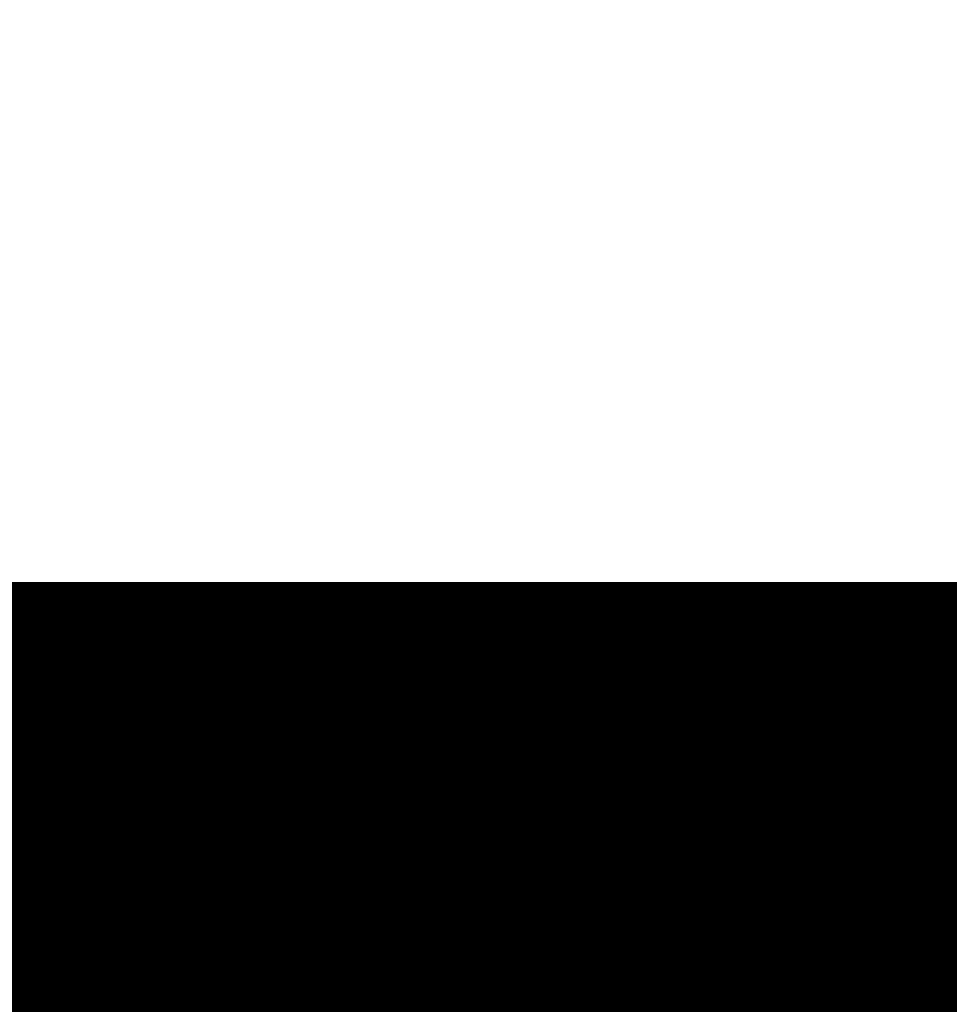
# Model space of a CAD drawing. Extents: x -0.1 to 67.3, y -0.3 to 30.
# Tile 191 of 239: x 36.025 to 36.3, y 15.741 to 16.032. Entities that reach past the tile are written whole.
import ezdxf

# ---------------------------------------------------------------- set-up
doc = ezdxf.new("R2010")
doc.units = 0
doc.layers.add('BG_SILKSCREEN_BOTTOM', color=23, linetype='CONTINUOUS')

msp = doc.modelspace()

# ---------------------------------------------------------------- linework, layer by layer
at = {"layer": 'BG_SILKSCREEN_BOTTOM', "const_width": 0.01905}
for points in [[(36.313872, 15.459202), (35.427666, 16.345408)], [(36.312856, 15.459202), (35.427666, 16.344392)], [(36.31184, 15.459202), (35.427666, 16.343122)], [(36.310824, 15.459202), (35.427666, 16.34236)], [(36.309808, 15.459202), (35.427666, 16.34109)], [(36.308538, 15.459202), (35.427666, 16.340074)], [(36.307522, 15.459202), (35.427666, 16.339058)], [(36.306506, 15.459202), (35.427666, 16.338042)], [(36.30549, 15.459202), (35.427666, 16.337026)], [(36.304474, 15.459202), (35.427666, 16.33601)], [(36.303204, 15.459202), (35.427666, 16.33474)], [(36.302442, 15.459202), (35.427666, 16.333724)], [(36.301172, 15.459202), (35.427666, 16.332708)], [(36.300156, 15.459202), (35.427666, 16.331692)], [(36.29914, 15.459202), (35.427666, 16.330676)], [(36.29787, 15.459202), (35.427666, 16.329406)], [(36.297108, 15.459202), (35.427666, 16.328644)], [(36.295838, 15.459202), (35.427666, 16.327374)], [(36.294822, 15.459202), (35.427666, 16.326358)], [(36.293806, 15.459202), (35.427666, 16.325342)], [(36.292536, 15.459202), (35.427666, 16.324072)], [(36.291774, 15.459202), (35.427666, 16.32331)], [(36.290504, 15.459202), (35.427666, 16.32204)], [(36.289488, 15.459202), (35.427666, 16.321024)], [(36.288472, 15.459202), (35.427666, 16.320008)], [(36.314888, 15.459202), (35.874706, 15.899384)], [(36.316158, 15.459202), (35.880548, 15.894558)], [(36.317174, 15.459202), (35.88639, 15.889732)], [(36.31819, 15.459202), (35.892486, 15.884906)], [(36.319206, 15.459202), (35.896296, 15.882112)], [(36.320222, 15.459202), (35.898582, 15.880588)], [(36.321492, 15.459202), (35.900868, 15.879572)], [(36.322254, 15.459202), (35.903154, 15.878302)], [(36.323524, 15.459202), (35.90544, 15.877032)], [(36.32454, 15.459202), (35.907726, 15.876016)], [(36.325556, 15.459202), (35.910012, 15.874492)], [(36.326826, 15.459202), (35.912298, 15.873476)], [(36.327588, 15.459202), (35.914584, 15.872206)], [(36.328858, 15.459202), (35.91687, 15.870936)], [(36.329874, 15.459202), (35.919156, 15.86992)], [(36.33089, 15.459202), (35.921442, 15.86865)], [(36.331906, 15.459202), (35.92322, 15.867634)], [(36.332922, 15.459202), (35.924744, 15.86738)], [(36.334192, 15.459202), (35.926268, 15.866872)], [(36.335208, 15.459202), (35.927792, 15.866364)], [(36.336224, 15.459202), (35.929316, 15.86611)], [(36.33724, 15.459202), (35.93084, 15.865348)], [(36.338256, 15.459202), (35.932364, 15.865094)], [(36.339272, 15.459202), (35.933888, 15.864586)], [(36.340542, 15.459202), (35.935412, 15.864078)], [(36.341558, 15.459202), (35.936936, 15.86357)], [(36.342574, 15.459202), (35.93846, 15.863062)], [(36.34359, 15.459202), (35.939984, 15.862808)], [(36.344606, 15.459202), (35.941508, 15.8623)], [(36.345876, 15.459202), (35.943032, 15.861792)], [(36.346638, 15.459202), (35.944556, 15.861284)], [(36.347908, 15.459202), (35.94608, 15.860776)], [(36.348924, 15.459202), (35.947604, 15.860268)], [(36.34994, 15.459202), (35.949128, 15.860014)], [(36.35121, 15.459202), (35.950652, 15.859506)], [(36.351972, 15.459202), (35.952176, 15.858998)], [(36.353242, 15.459202), (35.953446, 15.858998)], [(36.354258, 15.459202), (35.954462, 15.858744)], [(36.355274, 15.459202), (35.955732, 15.85849)], [(36.356544, 15.459202), (35.957002, 15.85849)], [(36.357306, 15.459202), (35.958018, 15.85849)], [(36.358576, 15.459202), (35.959288, 15.85849)], [(36.359592, 15.459202), (35.960304, 15.858236)], [(36.360608, 15.459202), (35.961574, 15.857982)], [(36.361624, 15.459202), (35.96259, 15.857982)], [(36.36264, 15.459202), (35.964114, 15.857728)], [(36.36391, 15.459202), (35.96513, 15.857728)], [(36.364926, 15.459202), (35.9664, 15.857728)], [(36.365942, 15.459202), (35.967416, 15.857474)], [(36.366958, 15.459202), (35.968686, 15.857474)], [(36.367974, 15.459202), (35.969956, 15.85722)], [(36.36899, 15.459202), (35.970972, 15.856966)], [(36.37026, 15.459202), (35.972242, 15.856966)], [(36.371022, 15.459202), (35.973258, 15.856966)], [(36.372292, 15.459202), (35.974528, 15.856966)], [(36.373308, 15.459202), (35.975544, 15.856712)], [(36.374324, 15.459202), (35.977068, 15.856458)], [(36.375594, 15.459202), (35.978084, 15.856458)], [(36.376356, 15.459202), (35.979354, 15.856204)], [(36.377626, 15.459202), (35.98037, 15.856204)], [(36.378642, 15.459202), (35.98164, 15.856204)], [(36.379658, 15.459202), (35.98291, 15.85595)], [(35.983164, 15.85595), (36.618164, 15.85595)], [(36.380928, 15.459202), (35.983926, 15.85595)], [(36.38169, 15.459202), (35.984942, 15.85595)], [(36.38296, 15.459202), (35.985958, 15.85595)], [(36.383976, 15.459202), (35.986974, 15.85595)], [(36.384992, 15.459202), (35.988244, 15.85595)], [(36.386008, 15.459202), (35.98926, 15.85595)], [(36.387024, 15.459202), (35.990276, 15.85595)], [(36.388294, 15.459202), (35.991292, 15.85595)], [(36.38931, 15.459202), (35.992308, 15.85595)], [(36.390326, 15.459202), (35.993324, 15.85595)], [(36.391342, 15.459202), (35.994594, 15.85595)], [(36.392358, 15.459202), (35.99561, 15.85595)], [(36.393374, 15.459202), (35.996626, 15.85595)], [(36.394644, 15.459202), (35.997642, 15.85595)], [(36.39566, 15.459202), (35.998658, 15.85595)], [(36.396676, 15.459202), (35.999928, 15.85595)], [(36.397692, 15.459202), (36.00069, 15.85595)], [(36.398708, 15.459202), (36.00196, 15.85595)], [(36.399978, 15.459202), (36.002976, 15.85595)], [(36.40074, 15.459202), (36.003992, 15.85595)], [(36.40201, 15.459202), (36.005262, 15.85595)], [(36.403026, 15.459202), (36.006024, 15.85595)], [(36.404042, 15.459202), (36.007294, 15.85595)], [(36.405312, 15.459202), (36.00831, 15.85595)], [(36.406074, 15.459202), (36.009326, 15.85595)], [(36.407344, 15.459202), (36.010596, 15.85595)], [(36.40836, 15.459202), (36.011358, 15.85595)], [(36.409376, 15.459202), (36.012628, 15.85595)], [(36.410646, 15.459202), (36.013644, 15.85595)], [(36.411408, 15.459202), (36.01466, 15.85595)], [(36.412678, 15.459202), (36.015676, 15.85595)], [(36.413694, 15.459202), (36.016692, 15.85595)], [(36.41471, 15.459202), (36.017708, 15.85595)], [(36.415726, 15.459202), (36.018978, 15.85595)], [(36.416742, 15.459202), (36.019994, 15.85595)], [(36.417758, 15.459202), (36.02101, 15.85595)], [(36.419028, 15.459202), (36.022026, 15.85595)], [(36.420044, 15.459202), (36.023042, 15.85595)], [(36.42106, 15.459202), (36.024312, 15.85595)], [(36.422076, 15.459202), (36.025074, 15.85595)], [(36.423092, 15.459202), (36.026344, 15.85595)], [(36.424362, 15.459202), (36.02736, 15.85595)], [(36.425124, 15.459202), (36.028376, 15.85595)], [(36.426394, 15.459202), (36.029646, 15.85595)], [(36.42741, 15.459202), (36.030408, 15.85595)], [(36.428426, 15.459202), (36.031678, 15.85595)], [(36.429696, 15.459202), (36.032694, 15.85595)], [(36.430458, 15.459202), (36.03371, 15.85595)], [(36.431728, 15.459202), (36.03498, 15.85595)], [(36.432744, 15.459202), (36.035742, 15.85595)], [(36.43376, 15.459202), (36.037012, 15.85595)], [(36.43503, 15.459202), (36.038028, 15.85595)], [(36.435792, 15.459202), (36.039044, 15.85595)], [(36.437062, 15.459202), (36.04006, 15.85595)], [(36.438078, 15.459202), (36.041076, 15.85595)], [(36.439094, 15.459202), (36.042346, 15.85595)], [(36.44011, 15.459202), (36.043362, 15.85595)], [(36.441126, 15.459202), (36.044378, 15.85595)], [(36.442396, 15.459202), (36.045394, 15.85595)], [(36.443412, 15.459202), (36.04641, 15.85595)], [(36.444428, 15.459202), (36.047426, 15.85595)], [(36.445444, 15.459202), (36.048696, 15.85595)], [(36.44646, 15.459202), (36.049712, 15.85595)], [(36.447476, 15.459202), (36.050728, 15.85595)], [(36.448746, 15.459202), (36.051744, 15.85595)], [(36.449762, 15.459202), (36.05276, 15.85595)], [(36.450778, 15.459202), (36.05403, 15.85595)], [(36.451794, 15.459202), (36.054792, 15.85595)], [(36.45281, 15.459202), (36.056062, 15.85595)], [(36.45408, 15.459202), (36.057078, 15.85595)], [(36.454842, 15.459202), (36.058094, 15.85595)], [(36.456112, 15.459202), (36.059364, 15.85595)], [(36.457128, 15.459202), (36.060126, 15.85595)], [(36.458144, 15.459202), (36.061396, 15.85595)], [(36.459414, 15.459202), (36.062412, 15.85595)], [(36.460176, 15.459202), (36.063428, 15.85595)], [(36.461446, 15.459202), (36.064444, 15.85595)], [(36.462462, 15.459202), (36.06546, 15.85595)], [(36.463478, 15.459202), (36.06673, 15.85595)], [(36.464494, 15.459202), (36.067746, 15.85595)], [(36.46551, 15.459202), (36.068762, 15.85595)], [(36.46678, 15.459202), (36.069778, 15.85595)], [(36.467796, 15.459202), (36.070794, 15.85595)], [(36.468812, 15.459202), (36.07181, 15.85595)], [(36.469828, 15.459202), (36.07308, 15.85595)], [(36.470844, 15.459202), (36.074096, 15.85595)], [(36.47186, 15.459202), (36.075112, 15.85595)], [(36.47313, 15.459202), (36.076128, 15.85595)], [(36.474146, 15.459202), (36.077144, 15.85595)], [(36.475162, 15.459202), (36.078414, 15.85595)], [(36.476178, 15.459202), (36.079176, 15.85595)], [(36.477194, 15.459202), (36.080446, 15.85595)], [(36.478464, 15.459202), (36.081462, 15.85595)], [(36.479226, 15.459202), (36.082478, 15.85595)], [(36.480496, 15.459202), (36.083748, 15.85595)], [(36.481512, 15.459202), (36.08451, 15.85595)], [(36.482528, 15.459202), (36.08578, 15.85595)], [(36.483798, 15.459202), (36.086796, 15.85595)], [(36.48456, 15.459202), (36.087812, 15.85595)], [(36.48583, 15.459202), (36.089082, 15.85595)], [(36.486846, 15.459202), (36.089844, 15.85595)], [(36.487862, 15.459202), (36.091114, 15.85595)], [(36.489132, 15.459202), (36.09213, 15.85595)], [(36.489894, 15.459202), (36.093146, 15.85595)], [(36.491164, 15.459202), (36.094162, 15.85595)], [(36.49218, 15.459202), (36.095178, 15.85595)], [(36.493196, 15.459202), (36.096194, 15.85595)], [(36.494212, 15.459202), (36.097464, 15.85595)], [(36.495228, 15.459202), (36.09848, 15.85595)], [(36.496244, 15.459202), (36.099496, 15.85595)], [(36.497514, 15.459202), (36.100512, 15.85595)], [(36.49853, 15.459202), (36.101528, 15.85595)], [(36.499546, 15.459202), (36.102798, 15.85595)], [(36.500562, 15.459202), (36.10356, 15.85595)], [(36.501578, 15.459202), (36.10483, 15.85595)], [(36.502848, 15.459202), (36.105846, 15.85595)], [(36.50361, 15.459202), (36.106862, 15.85595)], [(36.50488, 15.459202), (36.108132, 15.85595)], [(36.505896, 15.459202), (36.108894, 15.85595)], [(36.506912, 15.459202), (36.110164, 15.85595)], [(36.508182, 15.459202), (36.11118, 15.85595)], [(36.508944, 15.459202), (36.112196, 15.85595)], [(36.510214, 15.459202), (36.113466, 15.85595)], [(36.51123, 15.459202), (36.114228, 15.85595)], [(36.512246, 15.459202), (36.115498, 15.85595)], [(36.513516, 15.459202), (36.116514, 15.85595)], [(36.514278, 15.459202), (36.11753, 15.85595)], [(36.515548, 15.459202), (36.118546, 15.85595)], [(36.516564, 15.459202), (36.119562, 15.85595)], [(36.51758, 15.459202), (36.120832, 15.85595)], [(36.518596, 15.459202), (36.121848, 15.85595)], [(36.519612, 15.459202), (36.122864, 15.85595)], [(36.520882, 15.459202), (36.12388, 15.85595)], [(36.521898, 15.459202), (36.124896, 15.85595)], [(36.522914, 15.459202), (36.125912, 15.85595)], [(36.52393, 15.459202), (36.127182, 15.85595)], [(36.524946, 15.459202), (36.128198, 15.85595)], [(36.525962, 15.459202), (36.129214, 15.85595)], [(36.527232, 15.459202), (36.13023, 15.85595)], [(36.528248, 15.459202), (36.131246, 15.85595)], [(36.529264, 15.459202), (36.132516, 15.85595)], [(36.53028, 15.459202), (36.133278, 15.85595)], [(36.531296, 15.459202), (36.134548, 15.85595)], [(36.532566, 15.459202), (36.135564, 15.85595)], [(36.533328, 15.459202), (36.13658, 15.85595)], [(36.534598, 15.459202), (36.13785, 15.85595)], [(36.535614, 15.459202), (36.138612, 15.85595)], [(36.53663, 15.459202), (36.139882, 15.85595)], [(36.5379, 15.459202), (36.140898, 15.85595)], [(36.538662, 15.459202), (36.141914, 15.85595)], [(36.539932, 15.459202), (36.14293, 15.85595)], [(36.540948, 15.459202), (36.143946, 15.85595)], [(36.541964, 15.459202), (36.145216, 15.85595)], [(36.54298, 15.459202), (36.146232, 15.85595)], [(36.543996, 15.459202), (36.147248, 15.85595)], [(36.545266, 15.459202), (36.148264, 15.85595)], [(36.546282, 15.459202), (36.14928, 15.85595)], [(36.547298, 15.459202), (36.150296, 15.85595)], [(36.548314, 15.459202), (36.151566, 15.85595)], [(36.54933, 15.459202), (36.152582, 15.85595)], [(36.550346, 15.459202), (36.153598, 15.85595)], [(36.551616, 15.459202), (36.154614, 15.85595)], [(36.552632, 15.459202), (36.15563, 15.85595)], [(36.553648, 15.459202), (36.1569, 15.85595)], [(36.554664, 15.459202), (36.157662, 15.85595)], [(36.55568, 15.459202), (36.158932, 15.85595)], [(36.55695, 15.459202), (36.159948, 15.85595)], [(36.557712, 15.459202), (36.160964, 15.85595)], [(36.558982, 15.459202), (36.162234, 15.85595)], [(36.559998, 15.459202), (36.162996, 15.85595)], [(36.561014, 15.459202), (36.164266, 15.85595)], [(36.562284, 15.459202), (36.165282, 15.85595)], [(36.563046, 15.459202), (36.166298, 15.85595)], [(36.564316, 15.459202), (36.167568, 15.85595)], [(36.565332, 15.459202), (36.16833, 15.85595)], [(36.566348, 15.459202), (36.1696, 15.85595)], [(36.567618, 15.459202), (36.170616, 15.85595)], [(36.56838, 15.459202), (36.171632, 15.85595)], [(36.56965, 15.459202), (36.172648, 15.85595)], [(36.570666, 15.459202), (36.173664, 15.85595)], [(36.571682, 15.459202), (36.174934, 15.85595)], [(36.572698, 15.459202), (36.17595, 15.85595)], [(36.573714, 15.459202), (36.176966, 15.85595)], [(36.574984, 15.459202), (36.177982, 15.85595)], [(36.576, 15.459202), (36.178998, 15.85595)], [(36.577016, 15.459202), (36.180014, 15.85595)], [(36.578032, 15.459202), (36.181284, 15.85595)], [(36.579048, 15.459202), (36.182046, 15.85595)], [(36.580064, 15.459202), (36.183316, 15.85595)], [(36.581334, 15.459202), (36.184332, 15.85595)], [(36.582096, 15.459202), (36.185348, 15.85595)], [(36.583366, 15.459202), (36.186618, 15.85595)], [(36.584382, 15.459202), (36.18738, 15.85595)], [(36.585398, 15.459202), (36.18865, 15.85595)], [(36.586668, 15.459202), (36.189666, 15.85595)], [(36.58743, 15.459202), (36.190682, 15.85595)], [(36.5887, 15.459202), (36.191952, 15.85595)], [(36.589716, 15.459202), (36.192714, 15.85595)], [(36.590732, 15.459202), (36.193984, 15.85595)], [(36.592002, 15.459202), (36.195, 15.85595)], [(36.592764, 15.459202), (36.196016, 15.85595)], [(36.594034, 15.459202), (36.197032, 15.85595)], [(36.59505, 15.459202), (36.198048, 15.85595)], [(36.596066, 15.459202), (36.199318, 15.85595)], [(36.597082, 15.459202), (36.200334, 15.85595)], [(36.598098, 15.459202), (36.20135, 15.85595)], [(36.599368, 15.459202), (36.202366, 15.85595)], [(36.600384, 15.459202), (36.203382, 15.85595)], [(36.6014, 15.459202), (36.204398, 15.85595)], [(36.602416, 15.459202), (36.205668, 15.85595)], [(36.603432, 15.459202), (36.206684, 15.85595)], [(36.604448, 15.459202), (36.2077, 15.85595)], [(36.605718, 15.459202), (36.208716, 15.85595)], [(36.606734, 15.459202), (36.209732, 15.85595)], [(36.60775, 15.459202), (36.211002, 15.85595)], [(36.608766, 15.459202), (36.211764, 15.85595)], [(36.609782, 15.459202), (36.213034, 15.85595)], [(36.611052, 15.459202), (36.21405, 15.85595)], [(36.611814, 15.459202), (36.215066, 15.85595)], [(36.613084, 15.459202), (36.216336, 15.85595)], [(36.6141, 15.459202), (36.217098, 15.85595)], [(36.615116, 15.459202), (36.218368, 15.85595)], [(36.616386, 15.459202), (36.219384, 15.85595)], [(36.617148, 15.459202), (36.2204, 15.85595)], [(36.618418, 15.459202), (36.221416, 15.85595)], [(36.619434, 15.459202), (36.222432, 15.85595)], [(36.620196, 15.459202), (36.223702, 15.85595)], [(36.621466, 15.459202), (36.224718, 15.85595)], [(36.622482, 15.459202), (36.225734, 15.85595)], [(36.623244, 15.459202), (36.22675, 15.85595)], [(36.624514, 15.459202), (36.227766, 15.85595)], [(36.62553, 15.459456), (36.228782, 15.85595)], [(36.626292, 15.459456), (36.230052, 15.85595)], [(36.627308, 15.459456), (36.231068, 15.85595)], [(36.628578, 15.45971), (36.232084, 15.85595)], [(36.62934, 15.45971), (36.2331, 15.85595)], [(36.630356, 15.45971), (36.234116, 15.85595)], [(36.631626, 15.45971), (36.235386, 15.85595)], [(36.632388, 15.459964), (36.236148, 15.85595)], [(36.633404, 15.459964), (36.237418, 15.85595)], [(36.634674, 15.459964), (36.238434, 15.85595)], [(36.635436, 15.459964), (36.23945, 15.85595)], [(36.636452, 15.459964), (36.24072, 15.85595)], [(36.637722, 15.459964), (36.241482, 15.85595)], [(36.638484, 15.459964), (36.242752, 15.85595)], [(36.6395, 15.459964), (36.243768, 15.85595)], [(36.640516, 15.460218), (36.244784, 15.85595)], [(36.641532, 15.460218), (36.246054, 15.85595)], [(36.642548, 15.460218), (36.246816, 15.85595)], [(36.643564, 15.460218), (36.248086, 15.85595)], [(36.64458, 15.460472), (36.249102, 15.85595)], [(36.645596, 15.460472), (36.250118, 15.85595)], [(36.646612, 15.460472), (36.251134, 15.85595)], [(36.647628, 15.460726), (36.25215, 15.85595)], [(36.648644, 15.460726), (36.25342, 15.85595)], [(36.64966, 15.460726), (36.254436, 15.85595)], [(36.650676, 15.460726), (36.255452, 15.85595)], [(36.651692, 15.460726), (36.256468, 15.85595)], [(36.652708, 15.460726), (36.257484, 15.85595)], [(36.653724, 15.460726), (36.2585, 15.85595)], [(36.65474, 15.460726), (36.25977, 15.85595)], [(36.655756, 15.46098), (36.260786, 15.85595)], [(36.656772, 15.46098), (36.261802, 15.85595)], [(36.657788, 15.46098), (36.262818, 15.85595)], [(36.658804, 15.46098), (36.263834, 15.85595)], [(36.65982, 15.461234), (36.265104, 15.85595)], [(36.660836, 15.461234), (36.265866, 15.85595)], [(36.661852, 15.461234), (36.267136, 15.85595)], [(36.662868, 15.461234), (36.268152, 15.85595)], [(36.66363, 15.461488), (36.269168, 15.85595)], [(36.6649, 15.461488), (36.270438, 15.85595)], [(36.665916, 15.461488), (36.2712, 15.85595)], [(36.666678, 15.461488), (36.27247, 15.85595)], [(36.667948, 15.461488), (36.273486, 15.85595)], [(36.668964, 15.461488), (36.274502, 15.85595)], [(36.669726, 15.461488), (36.275518, 15.85595)], [(36.670996, 15.461742), (36.276534, 15.85595)], [(36.672012, 15.461742), (36.277804, 15.85595)], [(36.672774, 15.461742), (36.27882, 15.85595)], [(36.67379, 15.461996), (36.279836, 15.85595)], [(36.674806, 15.461996), (36.280852, 15.85595)], [(36.675822, 15.46225), (36.281868, 15.85595)], [(36.676584, 15.46225), (36.282884, 15.85595)], [(36.6776, 15.462504), (36.284154, 15.85595)], [(36.678362, 15.462504), (36.28517, 15.85595)], [(36.679378, 15.462758), (36.286186, 15.85595)], [(36.680394, 15.463012), (36.287202, 15.85595)], [(36.681156, 15.463012), (36.288218, 15.85595)], [(36.682172, 15.463012), (36.289488, 15.85595)], [(36.683188, 15.463266), (36.29025, 15.85595)], [(36.68395, 15.46352), (36.29152, 15.85595)], [(36.684966, 15.46352), (36.292536, 15.85595)], [(36.685728, 15.463774), (36.293552, 15.85595)], [(36.686744, 15.463774), (36.294822, 15.85595)], [(36.68776, 15.464028), (36.295584, 15.85595)], [(36.688776, 15.464028), (36.296854, 15.85595)], [(36.689538, 15.464282), (36.29787, 15.85595)], [(36.6903, 15.464536), (36.298886, 15.85595)], [(36.691316, 15.464536), (36.300156, 15.85595)], [(36.692332, 15.464536), (36.300918, 15.85595)], [(36.693348, 15.46479), (36.302188, 15.85595)], [(36.69411, 15.465044), (36.303204, 15.85595)], [(36.695126, 15.465044), (36.30422, 15.85595)], [(36.695888, 15.465298), (36.305236, 15.85595)], [(36.696904, 15.465298), (36.306252, 15.85595)], [(36.69792, 15.465552), (36.307268, 15.85595)], [(36.698682, 15.465552), (36.308538, 15.85595)], [(36.699698, 15.465806), (36.309554, 15.85595)]]:
    msp.add_lwpolyline(points, dxfattribs=at)
at = {"layer": 'BG_SILKSCREEN_BOTTOM', "const_width": 0.009652}
for points in [[(36.01085, 15.85595, -1), (36.020502, 15.85595)], [(36.011866, 15.85595, -1), (36.021518, 15.85595)], [(36.012882, 15.85595, -1), (36.022534, 15.85595)], [(36.014152, 15.85595, -1), (36.023804, 15.85595)], [(36.015168, 15.85595, -1), (36.02482, 15.85595)], [(36.016184, 15.85595, -1), (36.025836, 15.85595)], [(36.0172, 15.85595, -1), (36.026852, 15.85595)], [(36.018216, 15.85595, -1), (36.027868, 15.85595)], [(36.019486, 15.85595, -1), (36.029138, 15.85595)], [(36.020248, 15.85595, -1), (36.0299, 15.85595)], [(36.021518, 15.85595, -1), (36.03117, 15.85595)], [(36.022534, 15.85595, -1), (36.032186, 15.85595)], [(36.02355, 15.85595, -1), (36.033202, 15.85595)], [(36.02482, 15.85595, -1), (36.034472, 15.85595)], [(36.025582, 15.85595, -1), (36.035234, 15.85595)], [(36.026852, 15.85595, -1), (36.036504, 15.85595)], [(36.027868, 15.85595, -1), (36.03752, 15.85595)], [(36.028884, 15.85595, -1), (36.038536, 15.85595)], [(36.030154, 15.85595, -1), (36.039806, 15.85595)], [(36.030916, 15.85595, -1), (36.040568, 15.85595)], [(36.032186, 15.85595, -1), (36.041838, 15.85595)], [(36.033202, 15.85595, -1), (36.042854, 15.85595)], [(36.034218, 15.85595, -1), (36.04387, 15.85595)], [(36.035234, 15.85595, -1), (36.044886, 15.85595)], [(36.03625, 15.85595, -1), (36.045902, 15.85595)], [(36.03752, 15.85595, -1), (36.047172, 15.85595)], [(36.038536, 15.85595, -1), (36.048188, 15.85595)], [(36.039552, 15.85595, -1), (36.049204, 15.85595)], [(36.040568, 15.85595, -1), (36.05022, 15.85595)], [(36.041584, 15.85595, -1), (36.051236, 15.85595)], [(36.0426, 15.85595, -1), (36.052252, 15.85595)], [(36.04387, 15.85595, -1), (36.053522, 15.85595)], [(36.044886, 15.85595, -1), (36.054538, 15.85595)], [(36.045902, 15.85595, -1), (36.055554, 15.85595)], [(36.046918, 15.85595, -1), (36.05657, 15.85595)], [(36.047934, 15.85595, -1), (36.057586, 15.85595)], [(36.049204, 15.85595, -1), (36.058856, 15.85595)], [(36.049966, 15.85595, -1), (36.059618, 15.85595)], [(36.051236, 15.85595, -1), (36.060888, 15.85595)], [(36.052252, 15.85595, -1), (36.061904, 15.85595)], [(36.053268, 15.85595, -1), (36.06292, 15.85595)], [(36.054538, 15.85595, -1), (36.06419, 15.85595)], [(36.0553, 15.85595, -1), (36.064952, 15.85595)], [(36.05657, 15.85595, -1), (36.066222, 15.85595)], [(36.057586, 15.85595, -1), (36.067238, 15.85595)], [(36.058602, 15.85595, -1), (36.068254, 15.85595)], [(36.059618, 15.85595, -1), (36.06927, 15.85595)], [(36.060634, 15.85595, -1), (36.070286, 15.85595)], [(36.061904, 15.85595, -1), (36.071556, 15.85595)], [(36.06292, 15.85595, -1), (36.072572, 15.85595)], [(36.063936, 15.85595, -1), (36.073588, 15.85595)], [(36.064952, 15.85595, -1), (36.074604, 15.85595)], [(36.065968, 15.85595, -1), (36.07562, 15.85595)], [(36.066984, 15.85595, -1), (36.076636, 15.85595)], [(36.068254, 15.85595, -1), (36.077906, 15.85595)], [(36.06927, 15.85595, -1), (36.078922, 15.85595)], [(36.070286, 15.85595, -1), (36.079938, 15.85595)], [(36.071302, 15.85595, -1), (36.080954, 15.85595)], [(36.072318, 15.85595, -1), (36.08197, 15.85595)], [(36.073588, 15.85595, -1), (36.08324, 15.85595)], [(36.07435, 15.85595, -1), (36.084002, 15.85595)], [(36.07562, 15.85595, -1), (36.085272, 15.85595)], [(36.076636, 15.85595, -1), (36.086288, 15.85595)], [(36.077652, 15.85595, -1), (36.087304, 15.85595)], [(36.078922, 15.85595, -1), (36.088574, 15.85595)], [(36.079684, 15.85595, -1), (36.089336, 15.85595)], [(36.080954, 15.85595, -1), (36.090606, 15.85595)], [(36.08197, 15.85595, -1), (36.091622, 15.85595)], [(36.082986, 15.85595, -1), (36.092638, 15.85595)], [(36.084256, 15.85595, -1), (36.093908, 15.85595)], [(36.085018, 15.85595, -1), (36.09467, 15.85595)], [(36.086288, 15.85595, -1), (36.09594, 15.85595)], [(36.087304, 15.85595, -1), (36.096956, 15.85595)], [(36.08832, 15.85595, -1), (36.097972, 15.85595)], [(36.089336, 15.85595, -1), (36.098988, 15.85595)], [(36.090352, 15.85595, -1), (36.100004, 15.85595)], [(36.091368, 15.85595, -1), (36.10102, 15.85595)], [(36.092638, 15.85595, -1), (36.10229, 15.85595)], [(36.093654, 15.85595, -1), (36.103306, 15.85595)], [(36.09467, 15.85595, -1), (36.104322, 15.85595)], [(36.095686, 15.85595, -1), (36.105338, 15.85595)], [(36.096702, 15.85595, -1), (36.106354, 15.85595)], [(36.097972, 15.85595, -1), (36.107624, 15.85595)], [(36.098734, 15.85595, -1), (36.108386, 15.85595)], [(36.100004, 15.85595, -1), (36.109656, 15.85595)], [(36.10102, 15.85595, -1), (36.110672, 15.85595)], [(36.102036, 15.85595, -1), (36.111688, 15.85595)], [(36.103306, 15.85595, -1), (36.112958, 15.85595)], [(36.104068, 15.85595, -1), (36.11372, 15.85595)], [(36.105338, 15.85595, -1), (36.11499, 15.85595)], [(36.106354, 15.85595, -1), (36.116006, 15.85595)], [(36.10737, 15.85595, -1), (36.117022, 15.85595)], [(36.10864, 15.85595, -1), (36.118292, 15.85595)], [(36.109402, 15.85595, -1), (36.119054, 15.85595)], [(36.110672, 15.85595, -1), (36.120324, 15.85595)], [(36.111688, 15.85595, -1), (36.12134, 15.85595)], [(36.112704, 15.85595, -1), (36.122356, 15.85595)], [(36.11372, 15.85595, -1), (36.123372, 15.85595)], [(36.114736, 15.85595, -1), (36.124388, 15.85595)], [(36.116006, 15.85595, -1), (36.125658, 15.85595)], [(36.117022, 15.85595, -1), (36.126674, 15.85595)], [(36.118038, 15.85595, -1), (36.12769, 15.85595)], [(36.119054, 15.85595, -1), (36.128706, 15.85595)], [(36.12007, 15.85595, -1), (36.129722, 15.85595)], [(36.121086, 15.85595, -1), (36.130738, 15.85595)], [(36.122356, 15.85595, -1), (36.132008, 15.85595)], [(36.123372, 15.85595, -1), (36.133024, 15.85595)], [(36.124388, 15.85595, -1), (36.13404, 15.85595)], [(36.125404, 15.85595, -1), (36.135056, 15.85595)], [(36.12642, 15.85595, -1), (36.136072, 15.85595)], [(36.12769, 15.85595, -1), (36.137342, 15.85595)], [(36.128452, 15.85595, -1), (36.138104, 15.85595)], [(36.129722, 15.85595, -1), (36.139374, 15.85595)], [(36.130738, 15.85595, -1), (36.14039, 15.85595)], [(36.131754, 15.85595, -1), (36.141406, 15.85595)], [(36.133024, 15.85595, -1), (36.142676, 15.85595)], [(36.133786, 15.85595, -1), (36.143438, 15.85595)], [(36.135056, 15.85595, -1), (36.144708, 15.85595)], [(36.136072, 15.85595, -1), (36.145724, 15.85595)], [(36.137088, 15.85595, -1), (36.14674, 15.85595)], [(36.138104, 15.85595, -1), (36.147756, 15.85595)], [(36.13912, 15.85595, -1), (36.148772, 15.85595)], [(36.14039, 15.85595, -1), (36.150042, 15.85595)], [(36.141406, 15.85595, -1), (36.151058, 15.85595)], [(36.142422, 15.85595, -1), (36.152074, 15.85595)], [(36.143438, 15.85595, -1), (36.15309, 15.85595)], [(36.144454, 15.85595, -1), (36.154106, 15.85595)], [(36.14547, 15.85595, -1), (36.155122, 15.85595)], [(36.14674, 15.85595, -1), (36.156392, 15.85595)], [(36.147756, 15.85595, -1), (36.157408, 15.85595)], [(36.148772, 15.85595, -1), (36.158424, 15.85595)], [(36.149788, 15.85595, -1), (36.15944, 15.85595)], [(36.150804, 15.85595, -1), (36.160456, 15.85595)], [(36.152074, 15.85595, -1), (36.161726, 15.85595)], [(36.152836, 15.85595, -1), (36.162488, 15.85595)], [(36.154106, 15.85595, -1), (36.163758, 15.85595)], [(36.155122, 15.85595, -1), (36.164774, 15.85595)], [(36.156138, 15.85595, -1), (36.16579, 15.85595)], [(36.157408, 15.85595, -1), (36.16706, 15.85595)], [(36.15817, 15.85595, -1), (36.167822, 15.85595)], [(36.15944, 15.85595, -1), (36.169092, 15.85595)], [(36.160456, 15.85595, -1), (36.170108, 15.85595)], [(36.161472, 15.85595, -1), (36.171124, 15.85595)], [(36.162742, 15.85595, -1), (36.172394, 15.85595)], [(36.163504, 15.85595, -1), (36.173156, 15.85595)], [(36.164774, 15.85595, -1), (36.174426, 15.85595)], [(36.16579, 15.85595, -1), (36.175442, 15.85595)], [(36.166806, 15.85595, -1), (36.176458, 15.85595)], [(36.167822, 15.85595, -1), (36.177474, 15.85595)], [(36.168838, 15.85595, -1), (36.17849, 15.85595)], [(36.170108, 15.85595, -1), (36.17976, 15.85595)], [(36.171124, 15.85595, -1), (36.180776, 15.85595)], [(36.17214, 15.85595, -1), (36.181792, 15.85595)], [(36.173156, 15.85595, -1), (36.182808, 15.85595)], [(36.174172, 15.85595, -1), (36.183824, 15.85595)], [(36.175188, 15.85595, -1), (36.18484, 15.85595)], [(36.176458, 15.85595, -1), (36.18611, 15.85595)], [(36.17722, 15.85595, -1), (36.186872, 15.85595)], [(36.17849, 15.85595, -1), (36.188142, 15.85595)], [(36.179506, 15.85595, -1), (36.189158, 15.85595)], [(36.180522, 15.85595, -1), (36.190174, 15.85595)], [(36.181792, 15.85595, -1), (36.191444, 15.85595)], [(36.182554, 15.85595, -1), (36.192206, 15.85595)], [(36.183824, 15.85595, -1), (36.193476, 15.85595)], [(36.18484, 15.85595, -1), (36.194492, 15.85595)], [(36.185856, 15.85595, -1), (36.195508, 15.85595)], [(36.187126, 15.85595, -1), (36.196778, 15.85595)], [(36.187888, 15.85595, -1), (36.19754, 15.85595)], [(36.189158, 15.85595, -1), (36.19881, 15.85595)], [(36.190174, 15.85595, -1), (36.199826, 15.85595)], [(36.19119, 15.85595, -1), (36.200842, 15.85595)], [(36.192206, 15.85595, -1), (36.201858, 15.85595)], [(36.193222, 15.85595, -1), (36.202874, 15.85595)], [(36.194492, 15.85595, -1), (36.204144, 15.85595)], [(36.195508, 15.85595, -1), (36.20516, 15.85595)], [(36.196524, 15.85595, -1), (36.206176, 15.85595)], [(36.19754, 15.85595, -1), (36.207192, 15.85595)], [(36.198556, 15.85595, -1), (36.208208, 15.85595)], [(36.199572, 15.85595, -1), (36.209224, 15.85595)], [(36.200842, 15.85595, -1), (36.210494, 15.85595)], [(36.201858, 15.85595, -1), (36.21151, 15.85595)], [(36.202874, 15.85595, -1), (36.212526, 15.85595)], [(36.20389, 15.85595, -1), (36.213542, 15.85595)], [(36.204906, 15.85595, -1), (36.214558, 15.85595)], [(36.206176, 15.85595, -1), (36.215828, 15.85595)], [(36.206938, 15.85595, -1), (36.21659, 15.85595)], [(36.208208, 15.85595, -1), (36.21786, 15.85595)], [(36.209224, 15.85595, -1), (36.218876, 15.85595)], [(36.21024, 15.85595, -1), (36.219892, 15.85595)], [(36.21151, 15.85595, -1), (36.221162, 15.85595)], [(36.212272, 15.85595, -1), (36.221924, 15.85595)], [(36.213542, 15.85595, -1), (36.223194, 15.85595)], [(36.214558, 15.85595, -1), (36.22421, 15.85595)], [(36.215574, 15.85595, -1), (36.225226, 15.85595)], [(36.21659, 15.85595, -1), (36.226242, 15.85595)], [(36.217606, 15.85595, -1), (36.227258, 15.85595)], [(36.218876, 15.85595, -1), (36.228528, 15.85595)], [(36.219892, 15.85595, -1), (36.229544, 15.85595)], [(36.220908, 15.85595, -1), (36.23056, 15.85595)], [(36.221924, 15.85595, -1), (36.231576, 15.85595)], [(36.22294, 15.85595, -1), (36.232592, 15.85595)], [(36.223956, 15.85595, -1), (36.233608, 15.85595)], [(36.225226, 15.85595, -1), (36.234878, 15.85595)], [(36.226242, 15.85595, -1), (36.235894, 15.85595)], [(36.227258, 15.85595, -1), (36.23691, 15.85595)], [(36.228274, 15.85595, -1), (36.237926, 15.85595)], [(36.22929, 15.85595, -1), (36.238942, 15.85595)], [(36.23056, 15.85595, -1), (36.240212, 15.85595)], [(36.231322, 15.85595, -1), (36.240974, 15.85595)], [(36.232592, 15.85595, -1), (36.242244, 15.85595)], [(36.233608, 15.85595, -1), (36.24326, 15.85595)], [(36.234624, 15.85595, -1), (36.244276, 15.85595)], [(36.235894, 15.85595, -1), (36.245546, 15.85595)], [(36.236656, 15.85595, -1), (36.246308, 15.85595)], [(36.237926, 15.85595, -1), (36.247578, 15.85595)], [(36.238942, 15.85595, -1), (36.248594, 15.85595)], [(36.239958, 15.85595, -1), (36.24961, 15.85595)], [(36.241228, 15.85595, -1), (36.25088, 15.85595)], [(36.24199, 15.85595, -1), (36.251642, 15.85595)], [(36.24326, 15.85595, -1), (36.252912, 15.85595)], [(36.244276, 15.85595, -1), (36.253928, 15.85595)], [(36.245292, 15.85595, -1), (36.254944, 15.85595)], [(36.246308, 15.85595, -1), (36.25596, 15.85595)], [(36.247324, 15.85595, -1), (36.256976, 15.85595)], [(36.248594, 15.85595, -1), (36.258246, 15.85595)], [(36.24961, 15.85595, -1), (36.259262, 15.85595)], [(36.250626, 15.85595, -1), (36.260278, 15.85595)], [(36.251642, 15.85595, -1), (36.261294, 15.85595)], [(36.252658, 15.85595, -1), (36.26231, 15.85595)], [(36.253674, 15.85595, -1), (36.263326, 15.85595)], [(36.254944, 15.85595, -1), (36.264596, 15.85595)], [(36.25596, 15.85595, -1), (36.265612, 15.85595)], [(36.256976, 15.85595, -1), (36.266628, 15.85595)], [(36.257992, 15.85595, -1), (36.267644, 15.85595)], [(36.259008, 15.85595, -1), (36.26866, 15.85595)], [(36.260278, 15.85595, -1), (36.26993, 15.85595)], [(36.26104, 15.85595, -1), (36.270692, 15.85595)], [(36.26231, 15.85595, -1), (36.271962, 15.85595)], [(36.263326, 15.85595, -1), (36.272978, 15.85595)], [(36.264342, 15.85595, -1), (36.273994, 15.85595)], [(36.265612, 15.85595, -1), (36.275264, 15.85595)], [(36.266374, 15.85595, -1), (36.276026, 15.85595)], [(36.267644, 15.85595, -1), (36.277296, 15.85595)], [(36.26866, 15.85595, -1), (36.278312, 15.85595)], [(36.269676, 15.85595, -1), (36.279328, 15.85595)], [(36.270692, 15.85595, -1), (36.280344, 15.85595)], [(36.271708, 15.85595, -1), (36.28136, 15.85595)], [(36.272978, 15.85595, -1), (36.28263, 15.85595)], [(36.273994, 15.85595, -1), (36.283646, 15.85595)], [(36.27501, 15.85595, -1), (36.284662, 15.85595)], [(36.276026, 15.85595, -1), (36.285678, 15.85595)], [(36.277042, 15.85595, -1), (36.286694, 15.85595)], [(36.278058, 15.85595, -1), (36.28771, 15.85595)], [(36.279328, 15.85595, -1), (36.28898, 15.85595)], [(36.280344, 15.85595, -1), (36.289996, 15.85595)], [(36.28136, 15.85595, -1), (36.291012, 15.85595)], [(36.282376, 15.85595, -1), (36.292028, 15.85595)], [(36.283392, 15.85595, -1), (36.293044, 15.85595)], [(36.284662, 15.85595, -1), (36.294314, 15.85595)], [(36.285424, 15.85595, -1), (36.295076, 15.85595)], [(36.286694, 15.85595, -1), (36.296346, 15.85595)], [(36.28771, 15.85595, -1), (36.297362, 15.85595)], [(36.288726, 15.85595, -1), (36.298378, 15.85595)], [(36.289996, 15.85595, -1), (36.299648, 15.85595)], [(36.290758, 15.85595, -1), (36.30041, 15.85595)], [(36.292028, 15.85595, -1), (36.30168, 15.85595)], [(36.293044, 15.85595, -1), (36.302696, 15.85595)], [(36.29406, 15.85595, -1), (36.303712, 15.85595)], [(36.29533, 15.85595, -1), (36.304982, 15.85595)], [(36.296092, 15.85595, -1), (36.305744, 15.85595)], [(36.297362, 15.85595, -1), (36.307014, 15.85595)], [(36.298378, 15.85595, -1), (36.30803, 15.85595)], [(36.299394, 15.85595, -1), (36.309046, 15.85595)], [(36.30041, 15.85595, -1), (36.310062, 15.85595)], [(36.301426, 15.85595, -1), (36.311078, 15.85595)], [(36.302442, 15.85595, -1), (36.312094, 15.85595)], [(36.303712, 15.85595, -1), (36.313364, 15.85595)], [(36.304728, 15.85595, -1), (36.31438, 15.85595)], [(36.020502, 15.85595, -1), (36.01085, 15.85595)], [(36.021518, 15.85595, -1), (36.011866, 15.85595)], [(36.022534, 15.85595, -1), (36.012882, 15.85595)], [(36.023804, 15.85595, -1), (36.014152, 15.85595)], [(36.02482, 15.85595, -1), (36.015168, 15.85595)], [(36.025836, 15.85595, -1), (36.016184, 15.85595)], [(36.026852, 15.85595, -1), (36.0172, 15.85595)], [(36.027868, 15.85595, -1), (36.018216, 15.85595)], [(36.029138, 15.85595, -1), (36.019486, 15.85595)], [(36.0299, 15.85595, -1), (36.020248, 15.85595)], [(36.03117, 15.85595, -1), (36.021518, 15.85595)], [(36.032186, 15.85595, -1), (36.022534, 15.85595)], [(36.033202, 15.85595, -1), (36.02355, 15.85595)], [(36.034472, 15.85595, -1), (36.02482, 15.85595)], [(36.035234, 15.85595, -1), (36.025582, 15.85595)], [(36.036504, 15.85595, -1), (36.026852, 15.85595)], [(36.03752, 15.85595, -1), (36.027868, 15.85595)], [(36.038536, 15.85595, -1), (36.028884, 15.85595)], [(36.039806, 15.85595, -1), (36.030154, 15.85595)], [(36.040568, 15.85595, -1), (36.030916, 15.85595)], [(36.041838, 15.85595, -1), (36.032186, 15.85595)], [(36.042854, 15.85595, -1), (36.033202, 15.85595)], [(36.04387, 15.85595, -1), (36.034218, 15.85595)], [(36.044886, 15.85595, -1), (36.035234, 15.85595)], [(36.045902, 15.85595, -1), (36.03625, 15.85595)], [(36.047172, 15.85595, -1), (36.03752, 15.85595)], [(36.048188, 15.85595, -1), (36.038536, 15.85595)], [(36.049204, 15.85595, -1), (36.039552, 15.85595)], [(36.05022, 15.85595, -1), (36.040568, 15.85595)], [(36.051236, 15.85595, -1), (36.041584, 15.85595)], [(36.052252, 15.85595, -1), (36.0426, 15.85595)], [(36.053522, 15.85595, -1), (36.04387, 15.85595)], [(36.054538, 15.85595, -1), (36.044886, 15.85595)], [(36.055554, 15.85595, -1), (36.045902, 15.85595)], [(36.05657, 15.85595, -1), (36.046918, 15.85595)], [(36.057586, 15.85595, -1), (36.047934, 15.85595)], [(36.058856, 15.85595, -1), (36.049204, 15.85595)], [(36.059618, 15.85595, -1), (36.049966, 15.85595)], [(36.060888, 15.85595, -1), (36.051236, 15.85595)], [(36.061904, 15.85595, -1), (36.052252, 15.85595)], [(36.06292, 15.85595, -1), (36.053268, 15.85595)], [(36.06419, 15.85595, -1), (36.054538, 15.85595)], [(36.064952, 15.85595, -1), (36.0553, 15.85595)], [(36.066222, 15.85595, -1), (36.05657, 15.85595)], [(36.067238, 15.85595, -1), (36.057586, 15.85595)], [(36.068254, 15.85595, -1), (36.058602, 15.85595)], [(36.06927, 15.85595, -1), (36.059618, 15.85595)], [(36.070286, 15.85595, -1), (36.060634, 15.85595)], [(36.071556, 15.85595, -1), (36.061904, 15.85595)], [(36.072572, 15.85595, -1), (36.06292, 15.85595)], [(36.073588, 15.85595, -1), (36.063936, 15.85595)], [(36.074604, 15.85595, -1), (36.064952, 15.85595)], [(36.07562, 15.85595, -1), (36.065968, 15.85595)], [(36.076636, 15.85595, -1), (36.066984, 15.85595)], [(36.077906, 15.85595, -1), (36.068254, 15.85595)], [(36.078922, 15.85595, -1), (36.06927, 15.85595)], [(36.079938, 15.85595, -1), (36.070286, 15.85595)], [(36.080954, 15.85595, -1), (36.071302, 15.85595)], [(36.08197, 15.85595, -1), (36.072318, 15.85595)], [(36.08324, 15.85595, -1), (36.073588, 15.85595)], [(36.084002, 15.85595, -1), (36.07435, 15.85595)], [(36.085272, 15.85595, -1), (36.07562, 15.85595)], [(36.086288, 15.85595, -1), (36.076636, 15.85595)], [(36.087304, 15.85595, -1), (36.077652, 15.85595)], [(36.088574, 15.85595, -1), (36.078922, 15.85595)], [(36.089336, 15.85595, -1), (36.079684, 15.85595)], [(36.090606, 15.85595, -1), (36.080954, 15.85595)], [(36.091622, 15.85595, -1), (36.08197, 15.85595)], [(36.092638, 15.85595, -1), (36.082986, 15.85595)], [(36.093908, 15.85595, -1), (36.084256, 15.85595)], [(36.09467, 15.85595, -1), (36.085018, 15.85595)], [(36.09594, 15.85595, -1), (36.086288, 15.85595)], [(36.096956, 15.85595, -1), (36.087304, 15.85595)], [(36.097972, 15.85595, -1), (36.08832, 15.85595)], [(36.098988, 15.85595, -1), (36.089336, 15.85595)], [(36.100004, 15.85595, -1), (36.090352, 15.85595)], [(36.10102, 15.85595, -1), (36.091368, 15.85595)], [(36.10229, 15.85595, -1), (36.092638, 15.85595)], [(36.103306, 15.85595, -1), (36.093654, 15.85595)], [(36.104322, 15.85595, -1), (36.09467, 15.85595)], [(36.105338, 15.85595, -1), (36.095686, 15.85595)], [(36.106354, 15.85595, -1), (36.096702, 15.85595)], [(36.107624, 15.85595, -1), (36.097972, 15.85595)], [(36.108386, 15.85595, -1), (36.098734, 15.85595)], [(36.109656, 15.85595, -1), (36.100004, 15.85595)], [(36.110672, 15.85595, -1), (36.10102, 15.85595)], [(36.111688, 15.85595, -1), (36.102036, 15.85595)], [(36.112958, 15.85595, -1), (36.103306, 15.85595)], [(36.11372, 15.85595, -1), (36.104068, 15.85595)], [(36.11499, 15.85595, -1), (36.105338, 15.85595)], [(36.116006, 15.85595, -1), (36.106354, 15.85595)], [(36.117022, 15.85595, -1), (36.10737, 15.85595)], [(36.118292, 15.85595, -1), (36.10864, 15.85595)], [(36.119054, 15.85595, -1), (36.109402, 15.85595)], [(36.120324, 15.85595, -1), (36.110672, 15.85595)], [(36.12134, 15.85595, -1), (36.111688, 15.85595)], [(36.122356, 15.85595, -1), (36.112704, 15.85595)], [(36.123372, 15.85595, -1), (36.11372, 15.85595)], [(36.124388, 15.85595, -1), (36.114736, 15.85595)], [(36.125658, 15.85595, -1), (36.116006, 15.85595)], [(36.126674, 15.85595, -1), (36.117022, 15.85595)], [(36.12769, 15.85595, -1), (36.118038, 15.85595)], [(36.128706, 15.85595, -1), (36.119054, 15.85595)], [(36.129722, 15.85595, -1), (36.12007, 15.85595)], [(36.130738, 15.85595, -1), (36.121086, 15.85595)], [(36.132008, 15.85595, -1), (36.122356, 15.85595)], [(36.133024, 15.85595, -1), (36.123372, 15.85595)], [(36.13404, 15.85595, -1), (36.124388, 15.85595)], [(36.135056, 15.85595, -1), (36.125404, 15.85595)], [(36.136072, 15.85595, -1), (36.12642, 15.85595)], [(36.137342, 15.85595, -1), (36.12769, 15.85595)], [(36.138104, 15.85595, -1), (36.128452, 15.85595)], [(36.139374, 15.85595, -1), (36.129722, 15.85595)], [(36.14039, 15.85595, -1), (36.130738, 15.85595)], [(36.141406, 15.85595, -1), (36.131754, 15.85595)], [(36.142676, 15.85595, -1), (36.133024, 15.85595)], [(36.143438, 15.85595, -1), (36.133786, 15.85595)], [(36.144708, 15.85595, -1), (36.135056, 15.85595)], [(36.145724, 15.85595, -1), (36.136072, 15.85595)], [(36.14674, 15.85595, -1), (36.137088, 15.85595)], [(36.147756, 15.85595, -1), (36.138104, 15.85595)], [(36.148772, 15.85595, -1), (36.13912, 15.85595)], [(36.150042, 15.85595, -1), (36.14039, 15.85595)], [(36.151058, 15.85595, -1), (36.141406, 15.85595)], [(36.152074, 15.85595, -1), (36.142422, 15.85595)], [(36.15309, 15.85595, -1), (36.143438, 15.85595)], [(36.154106, 15.85595, -1), (36.144454, 15.85595)], [(36.155122, 15.85595, -1), (36.14547, 15.85595)], [(36.156392, 15.85595, -1), (36.14674, 15.85595)], [(36.157408, 15.85595, -1), (36.147756, 15.85595)], [(36.158424, 15.85595, -1), (36.148772, 15.85595)], [(36.15944, 15.85595, -1), (36.149788, 15.85595)], [(36.160456, 15.85595, -1), (36.150804, 15.85595)], [(36.161726, 15.85595, -1), (36.152074, 15.85595)], [(36.162488, 15.85595, -1), (36.152836, 15.85595)], [(36.163758, 15.85595, -1), (36.154106, 15.85595)], [(36.164774, 15.85595, -1), (36.155122, 15.85595)], [(36.16579, 15.85595, -1), (36.156138, 15.85595)], [(36.16706, 15.85595, -1), (36.157408, 15.85595)], [(36.167822, 15.85595, -1), (36.15817, 15.85595)], [(36.169092, 15.85595, -1), (36.15944, 15.85595)], [(36.170108, 15.85595, -1), (36.160456, 15.85595)], [(36.171124, 15.85595, -1), (36.161472, 15.85595)], [(36.172394, 15.85595, -1), (36.162742, 15.85595)], [(36.173156, 15.85595, -1), (36.163504, 15.85595)], [(36.174426, 15.85595, -1), (36.164774, 15.85595)], [(36.175442, 15.85595, -1), (36.16579, 15.85595)], [(36.176458, 15.85595, -1), (36.166806, 15.85595)], [(36.177474, 15.85595, -1), (36.167822, 15.85595)], [(36.17849, 15.85595, -1), (36.168838, 15.85595)], [(36.17976, 15.85595, -1), (36.170108, 15.85595)], [(36.180776, 15.85595, -1), (36.171124, 15.85595)], [(36.181792, 15.85595, -1), (36.17214, 15.85595)], [(36.182808, 15.85595, -1), (36.173156, 15.85595)], [(36.183824, 15.85595, -1), (36.174172, 15.85595)], [(36.18484, 15.85595, -1), (36.175188, 15.85595)], [(36.18611, 15.85595, -1), (36.176458, 15.85595)], [(36.186872, 15.85595, -1), (36.17722, 15.85595)], [(36.188142, 15.85595, -1), (36.17849, 15.85595)], [(36.189158, 15.85595, -1), (36.179506, 15.85595)], [(36.190174, 15.85595, -1), (36.180522, 15.85595)], [(36.191444, 15.85595, -1), (36.181792, 15.85595)], [(36.192206, 15.85595, -1), (36.182554, 15.85595)], [(36.193476, 15.85595, -1), (36.183824, 15.85595)], [(36.194492, 15.85595, -1), (36.18484, 15.85595)], [(36.195508, 15.85595, -1), (36.185856, 15.85595)], [(36.196778, 15.85595, -1), (36.187126, 15.85595)], [(36.19754, 15.85595, -1), (36.187888, 15.85595)], [(36.19881, 15.85595, -1), (36.189158, 15.85595)], [(36.199826, 15.85595, -1), (36.190174, 15.85595)], [(36.200842, 15.85595, -1), (36.19119, 15.85595)], [(36.201858, 15.85595, -1), (36.192206, 15.85595)], [(36.202874, 15.85595, -1), (36.193222, 15.85595)], [(36.204144, 15.85595, -1), (36.194492, 15.85595)], [(36.20516, 15.85595, -1), (36.195508, 15.85595)], [(36.206176, 15.85595, -1), (36.196524, 15.85595)], [(36.207192, 15.85595, -1), (36.19754, 15.85595)], [(36.208208, 15.85595, -1), (36.198556, 15.85595)], [(36.209224, 15.85595, -1), (36.199572, 15.85595)], [(36.210494, 15.85595, -1), (36.200842, 15.85595)], [(36.21151, 15.85595, -1), (36.201858, 15.85595)], [(36.212526, 15.85595, -1), (36.202874, 15.85595)], [(36.213542, 15.85595, -1), (36.20389, 15.85595)], [(36.214558, 15.85595, -1), (36.204906, 15.85595)], [(36.215828, 15.85595, -1), (36.206176, 15.85595)], [(36.21659, 15.85595, -1), (36.206938, 15.85595)], [(36.21786, 15.85595, -1), (36.208208, 15.85595)], [(36.218876, 15.85595, -1), (36.209224, 15.85595)], [(36.219892, 15.85595, -1), (36.21024, 15.85595)], [(36.221162, 15.85595, -1), (36.21151, 15.85595)], [(36.221924, 15.85595, -1), (36.212272, 15.85595)], [(36.223194, 15.85595, -1), (36.213542, 15.85595)], [(36.22421, 15.85595, -1), (36.214558, 15.85595)], [(36.225226, 15.85595, -1), (36.215574, 15.85595)], [(36.226242, 15.85595, -1), (36.21659, 15.85595)], [(36.227258, 15.85595, -1), (36.217606, 15.85595)], [(36.228528, 15.85595, -1), (36.218876, 15.85595)], [(36.229544, 15.85595, -1), (36.219892, 15.85595)], [(36.23056, 15.85595, -1), (36.220908, 15.85595)], [(36.231576, 15.85595, -1), (36.221924, 15.85595)], [(36.232592, 15.85595, -1), (36.22294, 15.85595)], [(36.233608, 15.85595, -1), (36.223956, 15.85595)], [(36.234878, 15.85595, -1), (36.225226, 15.85595)], [(36.235894, 15.85595, -1), (36.226242, 15.85595)], [(36.23691, 15.85595, -1), (36.227258, 15.85595)], [(36.237926, 15.85595, -1), (36.228274, 15.85595)], [(36.238942, 15.85595, -1), (36.22929, 15.85595)], [(36.240212, 15.85595, -1), (36.23056, 15.85595)], [(36.240974, 15.85595, -1), (36.231322, 15.85595)], [(36.242244, 15.85595, -1), (36.232592, 15.85595)], [(36.24326, 15.85595, -1), (36.233608, 15.85595)], [(36.244276, 15.85595, -1), (36.234624, 15.85595)], [(36.245546, 15.85595, -1), (36.235894, 15.85595)], [(36.246308, 15.85595, -1), (36.236656, 15.85595)], [(36.247578, 15.85595, -1), (36.237926, 15.85595)], [(36.248594, 15.85595, -1), (36.238942, 15.85595)], [(36.24961, 15.85595, -1), (36.239958, 15.85595)], [(36.25088, 15.85595, -1), (36.241228, 15.85595)], [(36.251642, 15.85595, -1), (36.24199, 15.85595)], [(36.252912, 15.85595, -1), (36.24326, 15.85595)], [(36.253928, 15.85595, -1), (36.244276, 15.85595)], [(36.254944, 15.85595, -1), (36.245292, 15.85595)], [(36.25596, 15.85595, -1), (36.246308, 15.85595)], [(36.256976, 15.85595, -1), (36.247324, 15.85595)], [(36.258246, 15.85595, -1), (36.248594, 15.85595)], [(36.259262, 15.85595, -1), (36.24961, 15.85595)], [(36.260278, 15.85595, -1), (36.250626, 15.85595)], [(36.261294, 15.85595, -1), (36.251642, 15.85595)], [(36.26231, 15.85595, -1), (36.252658, 15.85595)], [(36.263326, 15.85595, -1), (36.253674, 15.85595)], [(36.264596, 15.85595, -1), (36.254944, 15.85595)], [(36.265612, 15.85595, -1), (36.25596, 15.85595)], [(36.266628, 15.85595, -1), (36.256976, 15.85595)], [(36.267644, 15.85595, -1), (36.257992, 15.85595)], [(36.26866, 15.85595, -1), (36.259008, 15.85595)], [(36.26993, 15.85595, -1), (36.260278, 15.85595)], [(36.270692, 15.85595, -1), (36.26104, 15.85595)], [(36.271962, 15.85595, -1), (36.26231, 15.85595)], [(36.272978, 15.85595, -1), (36.263326, 15.85595)], [(36.273994, 15.85595, -1), (36.264342, 15.85595)], [(36.275264, 15.85595, -1), (36.265612, 15.85595)], [(36.276026, 15.85595, -1), (36.266374, 15.85595)], [(36.277296, 15.85595, -1), (36.267644, 15.85595)], [(36.278312, 15.85595, -1), (36.26866, 15.85595)], [(36.279328, 15.85595, -1), (36.269676, 15.85595)], [(36.280344, 15.85595, -1), (36.270692, 15.85595)], [(36.28136, 15.85595, -1), (36.271708, 15.85595)], [(36.28263, 15.85595, -1), (36.272978, 15.85595)], [(36.283646, 15.85595, -1), (36.273994, 15.85595)], [(36.284662, 15.85595, -1), (36.27501, 15.85595)], [(36.285678, 15.85595, -1), (36.276026, 15.85595)], [(36.286694, 15.85595, -1), (36.277042, 15.85595)], [(36.28771, 15.85595, -1), (36.278058, 15.85595)], [(36.28898, 15.85595, -1), (36.279328, 15.85595)], [(36.289996, 15.85595, -1), (36.280344, 15.85595)], [(36.291012, 15.85595, -1), (36.28136, 15.85595)], [(36.292028, 15.85595, -1), (36.282376, 15.85595)], [(36.293044, 15.85595, -1), (36.283392, 15.85595)], [(36.294314, 15.85595, -1), (36.284662, 15.85595)], [(36.295076, 15.85595, -1), (36.285424, 15.85595)], [(36.296346, 15.85595, -1), (36.286694, 15.85595)], [(36.297362, 15.85595, -1), (36.28771, 15.85595)], [(36.298378, 15.85595, -1), (36.288726, 15.85595)], [(36.299648, 15.85595, -1), (36.289996, 15.85595)], [(36.30041, 15.85595, -1), (36.290758, 15.85595)], [(36.30168, 15.85595, -1), (36.292028, 15.85595)], [(36.302696, 15.85595, -1), (36.293044, 15.85595)], [(36.303712, 15.85595, -1), (36.29406, 15.85595)], [(36.304982, 15.85595, -1), (36.29533, 15.85595)], [(36.305744, 15.85595, -1), (36.296092, 15.85595)], [(36.307014, 15.85595, -1), (36.297362, 15.85595)], [(36.30803, 15.85595, -1), (36.298378, 15.85595)], [(36.309046, 15.85595, -1), (36.299394, 15.85595)], [(36.310062, 15.85595, -1), (36.30041, 15.85595)], [(36.311078, 15.85595, -1), (36.301426, 15.85595)], [(36.312094, 15.85595, -1), (36.302442, 15.85595)], [(36.313364, 15.85595, -1), (36.303712, 15.85595)], [(36.31438, 15.85595, -1), (36.304728, 15.85595)]]:
    msp.add_lwpolyline(points, format="xyb", dxfattribs=at)

doc.saveas('drawing.dxf')
